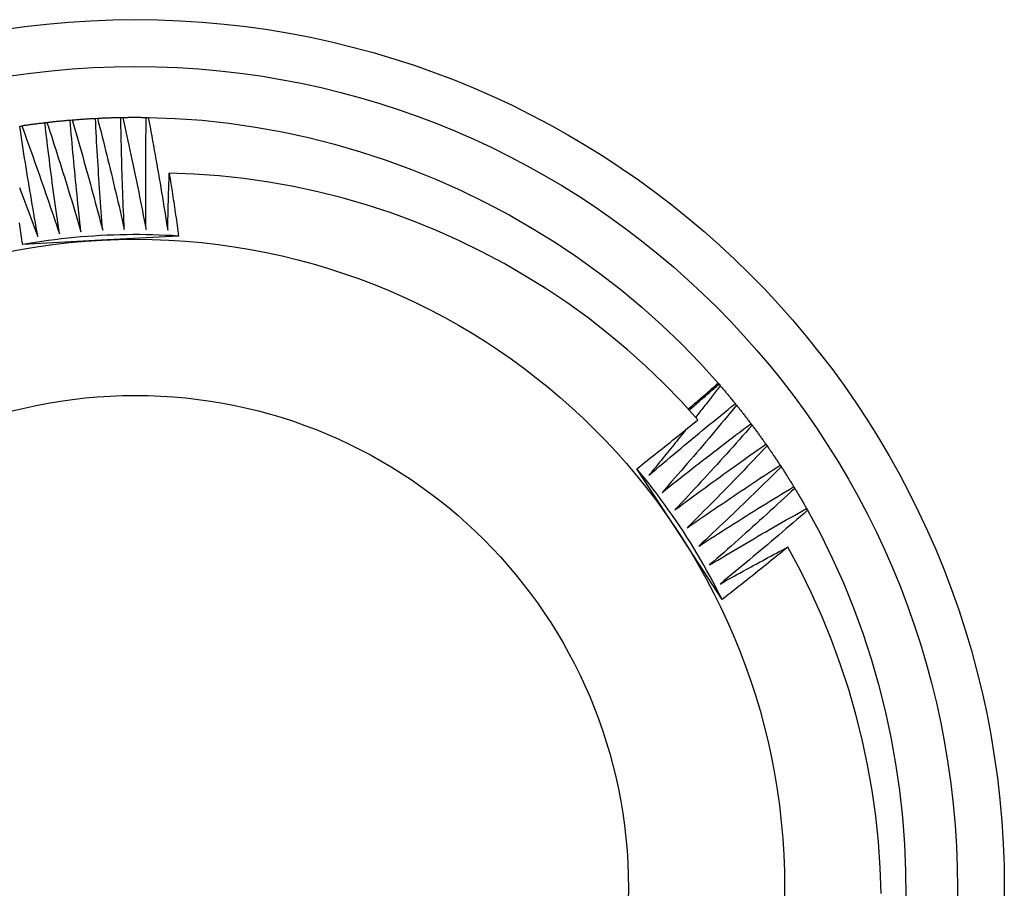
# Model space of a CAD drawing. Header units: inches. Extents: x 0 to 192, y -11 to 125.
# Tile 28 of 66: x 84.695 to 84.881, y 75.242 to 75.407. Entities that reach past the tile are written whole.
import ezdxf

# ---------------------------------------------------------------- set-up
doc = ezdxf.new("R2010")
doc.units = ezdxf.units.IN
doc.header["$LTSCALE"] = 11.537764
doc.header["$MEASUREMENT"] = 0
doc.layers.add('Visible Edges(ANSI)', color=7, linetype='Continuous', lineweight=25)
doc.layers.add('Visible Tangent Edges(ANSI)', color=7, linetype='Continuous', lineweight=25)

msp = doc.modelspace()

# ---------------------------------------------------------------- linework, layer by layer
at = {"layer": 'Visible Edges(ANSI)'}
for p, q in [((84.69985, 75.38726), (84.70024, 75.38731)), ((84.70462, 75.38775), (84.70501, 75.38778)), ((84.70941, 75.38807), (84.7098, 75.38809)), ((84.71421, 75.38824), (84.7146, 75.38825)), ((84.71901, 75.38826), (84.7194, 75.38825)), ((84.69509, 75.38662), (84.69548, 75.38668)), ((84.71048, 75.36503), (84.69566, 75.36424)), ((84.72514, 75.36582), (84.71048, 75.36503)), ((84.82712, 75.33798), (84.82727, 75.3378)), ((84.82728, 75.3378), (84.82753, 75.33751)), ((84.83035, 75.33412), (84.8306, 75.33382)), ((84.83331, 75.33034), (84.83354, 75.33003)), ((84.83614, 75.32646), (84.83636, 75.32615)), ((84.81985, 75.30938), (84.81175, 75.32182)), ((84.83884, 75.3225), (84.83905, 75.32217)), ((84.8414, 75.31844), (84.84161, 75.31811)), ((84.84384, 75.3143), (84.84403, 75.31397)), ((84.82786, 75.29708), (84.81985, 75.30938))]:
    msp.add_line(p, q, dxfattribs=at)
at = {"layer": 'Visible Edges(ANSI)', "flags": 128}
for points in [[(84.69548, 75.38668), (84.69566, 75.38671), (84.69584, 75.38673), (84.69602, 75.38676), (84.69621, 75.38678), (84.69639, 75.38681), (84.69657, 75.38684), (84.69675, 75.38686), (84.69693, 75.38689), (84.69712, 75.38691), (84.6973, 75.38694), (84.69748, 75.38696), (84.69766, 75.38699), (84.69784, 75.38701), (84.69803, 75.38703), (84.69821, 75.38706), (84.69839, 75.38708), (84.69857, 75.3871), (84.69876, 75.38713), (84.69894, 75.38715), (84.69912, 75.38717), (84.6993, 75.38719), (84.69949, 75.38722), (84.69967, 75.38724), (84.69985, 75.38726)], [(84.7026, 75.36624), (84.70248, 75.36711), (84.70235, 75.36798), (84.70222, 75.36886), (84.7021, 75.36973), (84.70198, 75.37061), (84.70185, 75.37148), (84.70173, 75.37236), (84.70161, 75.37323), (84.7015, 75.37411), (84.70138, 75.37499), (84.70126, 75.37586), (84.70115, 75.37674), (84.70103, 75.37761), (84.70092, 75.37849), (84.70081, 75.37937), (84.7007, 75.38024), (84.70059, 75.38112), (84.70048, 75.382), (84.70037, 75.38287), (84.70026, 75.38375), (84.70016, 75.38463), (84.70006, 75.38551), (84.69995, 75.38638), (84.69985, 75.38726)], [(84.70024, 75.38731), (84.70042, 75.38733), (84.7006, 75.38735), (84.70078, 75.38737), (84.70097, 75.38739), (84.70115, 75.38741), (84.70133, 75.38743), (84.70151, 75.38745), (84.7017, 75.38747), (84.70188, 75.38749), (84.70206, 75.38751), (84.70225, 75.38752), (84.70243, 75.38754), (84.70261, 75.38756), (84.70279, 75.38758), (84.70298, 75.3876), (84.70316, 75.38761), (84.70334, 75.38763), (84.70353, 75.38765), (84.70371, 75.38766), (84.70389, 75.38768), (84.70407, 75.3877), (84.70426, 75.38771), (84.70444, 75.38773), (84.70462, 75.38774)], [(84.70024, 75.38731), (84.70052, 75.38645), (84.7008, 75.38559), (84.70108, 75.38474), (84.70135, 75.38388), (84.70163, 75.38302), (84.70191, 75.38216), (84.70218, 75.3813), (84.70245, 75.38044), (84.70273, 75.37958), (84.703, 75.37872), (84.70327, 75.37786), (84.70354, 75.377), (84.7038, 75.37614), (84.70407, 75.37528), (84.70434, 75.37442), (84.7046, 75.37355), (84.70487, 75.37269), (84.70513, 75.37183), (84.70539, 75.37097), (84.70565, 75.3701), (84.70591, 75.36924), (84.70617, 75.36837), (84.70643, 75.36751), (84.70668, 75.36664)], [(84.70668, 75.36664), (84.70659, 75.36752), (84.70649, 75.3684), (84.70639, 75.36928), (84.7063, 75.37015), (84.7062, 75.37103), (84.70611, 75.37191), (84.70602, 75.37279), (84.70593, 75.37367), (84.70584, 75.37455), (84.70575, 75.37543), (84.70566, 75.37631), (84.70557, 75.37719), (84.70549, 75.37806), (84.7054, 75.37894), (84.70532, 75.37982), (84.70524, 75.3807), (84.70516, 75.38158), (84.70508, 75.38246), (84.705, 75.38334), (84.70492, 75.38422), (84.70485, 75.38511), (84.70477, 75.38599), (84.7047, 75.38687), (84.70462, 75.38775)], [(84.70501, 75.38778), (84.70519, 75.38779), (84.70538, 75.38781), (84.70556, 75.38782), (84.70574, 75.38784), (84.70593, 75.38785), (84.70611, 75.38787), (84.70629, 75.38788), (84.70648, 75.38789), (84.70666, 75.38791), (84.70684, 75.38792), (84.70703, 75.38793), (84.70721, 75.38794), (84.70739, 75.38796), (84.70758, 75.38797), (84.70776, 75.38798), (84.70794, 75.38799), (84.70813, 75.388), (84.70831, 75.38801), (84.70849, 75.38802), (84.70868, 75.38803), (84.70886, 75.38804), (84.70904, 75.38805), (84.70923, 75.38806), (84.70941, 75.38807)], [(84.70501, 75.38778), (84.70526, 75.38691), (84.70552, 75.38605), (84.70577, 75.38518), (84.70602, 75.38432), (84.70626, 75.38345), (84.70651, 75.38258), (84.70676, 75.38171), (84.707, 75.38085), (84.70725, 75.37998), (84.70749, 75.37911), (84.70773, 75.37824), (84.70797, 75.37737), (84.70821, 75.3765), (84.70845, 75.37563), (84.70869, 75.37476), (84.70892, 75.37389), (84.70916, 75.37302), (84.70939, 75.37215), (84.70963, 75.37128), (84.70986, 75.37041), (84.71009, 75.36953), (84.71032, 75.36866), (84.71055, 75.36779), (84.71078, 75.36691)], [(84.71078, 75.36691), (84.71071, 75.36779), (84.71064, 75.36867), (84.71057, 75.36956), (84.7105, 75.37044), (84.71044, 75.37132), (84.71037, 75.3722), (84.71031, 75.37308), (84.71025, 75.37396), (84.71019, 75.37484), (84.71013, 75.37572), (84.71007, 75.37661), (84.71001, 75.37749), (84.70996, 75.37837), (84.7099, 75.37925), (84.70985, 75.38013), (84.7098, 75.38101), (84.70974, 75.3819), (84.70969, 75.38278), (84.70964, 75.38366), (84.7096, 75.38454), (84.70955, 75.38543), (84.7095, 75.38631), (84.70946, 75.38719), (84.70941, 75.38807)], [(84.7098, 75.38809), (84.70998, 75.3881), (84.71017, 75.38811), (84.71035, 75.38812), (84.71053, 75.38813), (84.71072, 75.38814), (84.7109, 75.38814), (84.71109, 75.38815), (84.71127, 75.38816), (84.71145, 75.38817), (84.71164, 75.38817), (84.71182, 75.38818), (84.712, 75.38819), (84.71219, 75.38819), (84.71237, 75.3882), (84.71255, 75.3882), (84.71274, 75.38821), (84.71292, 75.38821), (84.71311, 75.38822), (84.71329, 75.38822), (84.71347, 75.38823), (84.71366, 75.38823), (84.71384, 75.38823), (84.71402, 75.38824), (84.71421, 75.38824)], [(84.7098, 75.38809), (84.71002, 75.38722), (84.71025, 75.38635), (84.71047, 75.38547), (84.71069, 75.3846), (84.71091, 75.38372), (84.71113, 75.38285), (84.71134, 75.38197), (84.71156, 75.3811), (84.71178, 75.38022), (84.71199, 75.37935), (84.7122, 75.37847), (84.71242, 75.37759), (84.71263, 75.37672), (84.71284, 75.37584), (84.71304, 75.37496), (84.71325, 75.37408), (84.71346, 75.37321), (84.71366, 75.37233), (84.71387, 75.37145), (84.71407, 75.37057), (84.71427, 75.36969), (84.71448, 75.36881), (84.71468, 75.36793), (84.71487, 75.36705)], [(84.71487, 75.36705), (84.71483, 75.36793), (84.71479, 75.36881), (84.71476, 75.3697), (84.71472, 75.37058), (84.71468, 75.37146), (84.71465, 75.37235), (84.71461, 75.37323), (84.71458, 75.37411), (84.71455, 75.37499), (84.71452, 75.37588), (84.71449, 75.37676), (84.71446, 75.37764), (84.71443, 75.37853), (84.71441, 75.37941), (84.71438, 75.38029), (84.71436, 75.38118), (84.71434, 75.38206), (84.71431, 75.38294), (84.71429, 75.38383), (84.71427, 75.38471), (84.71426, 75.38559), (84.71424, 75.38648), (84.71422, 75.38736), (84.71421, 75.38824)], [(84.7146, 75.38825), (84.71478, 75.38825), (84.71496, 75.38826), (84.71515, 75.38826), (84.71533, 75.38826), (84.71552, 75.38826), (84.7157, 75.38827), (84.71588, 75.38827), (84.71607, 75.38827), (84.71625, 75.38827), (84.71643, 75.38827), (84.71662, 75.38827), (84.7168, 75.38827), (84.71699, 75.38827), (84.71717, 75.38827), (84.71735, 75.38827), (84.71754, 75.38827), (84.71772, 75.38827), (84.7179, 75.38827), (84.71809, 75.38826), (84.71827, 75.38826), (84.71846, 75.38826), (84.71864, 75.38826), (84.71882, 75.38826), (84.71901, 75.38825)], [(84.7146, 75.38825), (84.71479, 75.38737), (84.71499, 75.38649), (84.71518, 75.38561), (84.71537, 75.38473), (84.71556, 75.38385), (84.71575, 75.38297), (84.71594, 75.38208), (84.71613, 75.3812), (84.71631, 75.38032), (84.7165, 75.37944), (84.71668, 75.37855), (84.71686, 75.37767), (84.71705, 75.37679), (84.71723, 75.3759), (84.71741, 75.37502), (84.71759, 75.37414), (84.71776, 75.37325), (84.71794, 75.37237), (84.71812, 75.37148), (84.71829, 75.3706), (84.71846, 75.36971), (84.71863, 75.36882), (84.71881, 75.36794), (84.71898, 75.36705)], [(84.71898, 75.36705), (84.71896, 75.36793), (84.71895, 75.36882), (84.71894, 75.3697), (84.71894, 75.37058), (84.71893, 75.37147), (84.71892, 75.37235), (84.71892, 75.37323), (84.71891, 75.37412), (84.71891, 75.375), (84.71891, 75.37589), (84.71891, 75.37677), (84.71891, 75.37765), (84.71891, 75.37854), (84.71892, 75.37942), (84.71892, 75.3803), (84.71892, 75.38119), (84.71893, 75.38207), (84.71894, 75.38295), (84.71895, 75.38384), (84.71896, 75.38472), (84.71897, 75.38561), (84.71898, 75.38649), (84.71899, 75.38737), (84.71901, 75.38826)], [(84.7194, 75.38825), (84.72449, 75.38807), (84.72958, 75.38771), (84.73464, 75.38716), (84.73969, 75.38643), (84.7447, 75.38553), (84.74968, 75.38445), (84.75462, 75.38319), (84.75952, 75.38177), (84.76436, 75.38018), (84.76915, 75.37842), (84.77388, 75.37651), (84.77853, 75.37443), (84.78312, 75.37219), (84.78763, 75.3698), (84.79205, 75.36726), (84.79638, 75.36457), (84.80061, 75.36173), (84.80475, 75.35875), (84.80878, 75.35563), (84.81269, 75.35237), (84.81649, 75.34897), (84.82016, 75.34544), (84.82371, 75.34178), (84.82712, 75.33798)], [(84.7194, 75.38825), (84.71956, 75.38736), (84.71973, 75.38648), (84.71989, 75.38559), (84.72005, 75.3847), (84.72021, 75.38382), (84.72037, 75.38293), (84.72053, 75.38204), (84.72069, 75.38115), (84.72085, 75.38027), (84.72101, 75.37938), (84.72116, 75.37849), (84.72131, 75.3776), (84.72147, 75.37671), (84.72162, 75.37582), (84.72177, 75.37493), (84.72192, 75.37404), (84.72207, 75.37315), (84.72221, 75.37226), (84.72236, 75.37137), (84.72251, 75.37048), (84.72265, 75.36959), (84.72279, 75.3687), (84.72293, 75.36781), (84.72307, 75.36692)], [(84.69854, 75.3657), (84.69838, 75.36657), (84.69823, 75.36744), (84.69807, 75.36831), (84.69792, 75.36918), (84.69777, 75.37005), (84.69762, 75.37092), (84.69747, 75.37179), (84.69732, 75.37266), (84.69717, 75.37353), (84.69703, 75.3744), (84.69688, 75.37527), (84.69674, 75.37614), (84.69659, 75.37702), (84.69645, 75.37789), (84.69631, 75.37876), (84.69617, 75.37963), (84.69603, 75.38051), (84.6959, 75.38138), (84.69576, 75.38225), (84.69562, 75.38312), (84.69549, 75.384), (84.69536, 75.38487), (84.69523, 75.38575), (84.69509, 75.38662)], [(84.69548, 75.38668), (84.69579, 75.38583), (84.6961, 75.38498), (84.6964, 75.38414), (84.69671, 75.38329), (84.69701, 75.38244), (84.69732, 75.38159), (84.69762, 75.38074), (84.69792, 75.37989), (84.69822, 75.37904), (84.69852, 75.37819), (84.69882, 75.37734), (84.69912, 75.37649), (84.69941, 75.37564), (84.69971, 75.37478), (84.7, 75.37393), (84.7003, 75.37308), (84.70059, 75.37222), (84.70088, 75.37137), (84.70117, 75.37051), (84.70146, 75.36966), (84.70175, 75.3688), (84.70203, 75.36795), (84.70232, 75.36709), (84.7026, 75.36624)], [(84.72307, 75.36692), (84.72308, 75.36737), (84.72309, 75.36782), (84.7231, 75.36827), (84.72311, 75.36872), (84.72312, 75.36916), (84.72313, 75.36961), (84.72314, 75.37006), (84.72315, 75.37051), (84.72316, 75.37096), (84.72317, 75.37141), (84.72319, 75.37186), (84.7232, 75.37231), (84.72321, 75.37276), (84.72322, 75.37321), (84.72324, 75.37366), (84.72325, 75.37411), (84.72326, 75.37456), (84.72328, 75.37501), (84.72329, 75.37545), (84.7233, 75.3759), (84.72332, 75.37635), (84.72333, 75.3768), (84.72335, 75.37725), (84.72336, 75.3777)], [(84.8233, 75.33109), (84.82013, 75.33458), (84.81683, 75.33796), (84.81342, 75.34123), (84.80989, 75.34439), (84.80626, 75.34742), (84.80252, 75.35033), (84.79868, 75.35311), (84.79475, 75.35575), (84.79073, 75.35826), (84.78664, 75.36062), (84.78247, 75.36284), (84.77823, 75.36491), (84.77391, 75.36684), (84.76954, 75.36861), (84.7651, 75.37024), (84.7606, 75.37171), (84.75605, 75.37302), (84.75145, 75.37418), (84.74682, 75.37517), (84.74217, 75.37601), (84.73749, 75.37668), (84.73279, 75.37718), (84.72808, 75.37752), (84.72336, 75.3777)], [(84.72336, 75.3777), (84.72344, 75.37721), (84.72352, 75.37671), (84.7236, 75.37622), (84.72367, 75.37572), (84.72375, 75.37523), (84.72383, 75.37473), (84.7239, 75.37424), (84.72398, 75.37374), (84.72405, 75.37325), (84.72413, 75.37275), (84.7242, 75.37226), (84.72428, 75.37176), (84.72435, 75.37127), (84.72442, 75.37077), (84.7245, 75.37028), (84.72457, 75.36978), (84.72464, 75.36929), (84.72471, 75.36879), (84.72479, 75.3683), (84.72486, 75.3678), (84.72493, 75.36731), (84.725, 75.36681), (84.72507, 75.36631), (84.72514, 75.36582)], [(84.69504, 75.37499), (84.69536, 75.37414), (84.69569, 75.3733), (84.69601, 75.37246), (84.69633, 75.37161), (84.69665, 75.37077), (84.69696, 75.36993), (84.69728, 75.36908), (84.6976, 75.36824), (84.69791, 75.36739), (84.69822, 75.36654), (84.69854, 75.3657)], [(84.69566, 75.36424), (84.69559, 75.36469), (84.69553, 75.36514), (84.69546, 75.36559), (84.6954, 75.36605), (84.69533, 75.3665), (84.69526, 75.36695), (84.6952, 75.3674), (84.69513, 75.36785), (84.69506, 75.36831)], [(84.72514, 75.36582), (84.72391, 75.36589), (84.72268, 75.36595), (84.72144, 75.366), (84.72021, 75.36604), (84.71898, 75.36607), (84.71775, 75.36608), (84.71651, 75.36608), (84.71528, 75.36607), (84.71405, 75.36604), (84.71281, 75.36601), (84.71158, 75.36596), (84.71035, 75.3659), (84.70912, 75.36582), (84.70789, 75.36574), (84.70666, 75.36564), (84.70543, 75.36553), (84.7042, 75.36541), (84.70298, 75.36528), (84.70175, 75.36513), (84.70053, 75.36497), (84.69931, 75.3648), (84.69809, 75.36462), (84.69687, 75.36443), (84.69565, 75.36422)], [(84.82148, 75.33312), (84.82172, 75.33332), (84.82195, 75.33352), (84.82219, 75.33372), (84.82242, 75.33393), (84.82266, 75.33413), (84.82289, 75.33433), (84.82313, 75.33453), (84.82337, 75.33473), (84.8236, 75.33494), (84.82384, 75.33514), (84.82407, 75.33534), (84.82431, 75.33554), (84.82454, 75.33575), (84.82478, 75.33595), (84.82501, 75.33615), (84.82525, 75.33636), (84.82548, 75.33656), (84.82571, 75.33676), (84.82595, 75.33697), (84.82618, 75.33717), (84.82642, 75.33737), (84.82665, 75.33758), (84.82689, 75.33778), (84.82712, 75.33798)], [(84.82166, 75.33292), (84.82189, 75.33313), (84.82212, 75.33333), (84.82236, 75.33354), (84.82259, 75.33374), (84.82282, 75.33395), (84.82306, 75.33415), (84.82329, 75.33435), (84.82353, 75.33456), (84.82376, 75.33476), (84.82399, 75.33496), (84.82423, 75.33517), (84.82446, 75.33537), (84.8247, 75.33557), (84.82493, 75.33578), (84.82516, 75.33598), (84.8254, 75.33618), (84.82563, 75.33639), (84.82587, 75.33659), (84.8261, 75.33679), (84.82634, 75.33699), (84.82657, 75.3372), (84.82681, 75.3374), (84.82704, 75.3376), (84.82728, 75.3378)], [(84.82753, 75.33751), (84.82734, 75.33726), (84.82715, 75.33701), (84.82695, 75.33676), (84.82676, 75.33652), (84.82657, 75.33627), (84.82637, 75.33602), (84.82618, 75.33577), (84.82599, 75.33552), (84.82579, 75.33528), (84.8256, 75.33503), (84.82541, 75.33478), (84.82521, 75.33453), (84.82502, 75.33428), (84.82483, 75.33404), (84.82463, 75.33379), (84.82444, 75.33354), (84.82424, 75.33329), (84.82405, 75.33305), (84.82386, 75.3328), (84.82366, 75.33255), (84.82347, 75.33231), (84.82327, 75.33206), (84.82308, 75.33181), (84.82288, 75.33157)], [(84.82753, 75.33751), (84.82765, 75.33737), (84.82777, 75.33723), (84.82789, 75.33709), (84.82801, 75.33695), (84.82813, 75.33681), (84.82825, 75.33667), (84.82836, 75.33653), (84.82848, 75.33639), (84.8286, 75.33625), (84.82872, 75.33611), (84.82884, 75.33597), (84.82895, 75.33583), (84.82907, 75.33569), (84.82919, 75.33554), (84.82931, 75.3354), (84.82942, 75.33526), (84.82954, 75.33512), (84.82966, 75.33498), (84.82977, 75.33483), (84.82989, 75.33469), (84.83, 75.33455), (84.83012, 75.33441), (84.83024, 75.33426), (84.83035, 75.33412)], [(84.81403, 75.32059), (84.8147, 75.32116), (84.81537, 75.32174), (84.81605, 75.32231), (84.81672, 75.32288), (84.8174, 75.32345), (84.81807, 75.32402), (84.81875, 75.32459), (84.81942, 75.32515), (84.8201, 75.32572), (84.82078, 75.32629), (84.82146, 75.32685), (84.82214, 75.32742), (84.82282, 75.32798), (84.8235, 75.32854), (84.82418, 75.3291), (84.82487, 75.32966), (84.82555, 75.33023), (84.82623, 75.33078), (84.82692, 75.33134), (84.8276, 75.3319), (84.82829, 75.33246), (84.82898, 75.33301), (84.82967, 75.33357), (84.83035, 75.33412)], [(84.8306, 75.33382), (84.83002, 75.33313), (84.82945, 75.33243), (84.82887, 75.33174), (84.82829, 75.33105), (84.82771, 75.33036), (84.82713, 75.32966), (84.82655, 75.32897), (84.82597, 75.32829), (84.82539, 75.3276), (84.82481, 75.32691), (84.82422, 75.32622), (84.82364, 75.32554), (84.82305, 75.32485), (84.82246, 75.32416), (84.82188, 75.32348), (84.82129, 75.3228), (84.8207, 75.32211), (84.82011, 75.32143), (84.81952, 75.32075), (84.81892, 75.32007), (84.81833, 75.31939), (84.81774, 75.31871), (84.81714, 75.31803), (84.81655, 75.31735)], [(84.8306, 75.33382), (84.83071, 75.33368), (84.83083, 75.33353), (84.83094, 75.33339), (84.83106, 75.33325), (84.83117, 75.3331), (84.83128, 75.33296), (84.8314, 75.33281), (84.83151, 75.33267), (84.83163, 75.33252), (84.83174, 75.33238), (84.83185, 75.33224), (84.83197, 75.33209), (84.83208, 75.33194), (84.83219, 75.3318), (84.8323, 75.33165), (84.83242, 75.33151), (84.83253, 75.33136), (84.83264, 75.33122), (84.83275, 75.33107), (84.83286, 75.33093), (84.83297, 75.33078), (84.83308, 75.33063), (84.83319, 75.33049), (84.83331, 75.33034)], [(84.81175, 75.32182), (84.81224, 75.3222), (84.81272, 75.32258), (84.81321, 75.32297), (84.81369, 75.32335), (84.81417, 75.32373), (84.81466, 75.32411), (84.81514, 75.3245), (84.81562, 75.32488), (84.81611, 75.32527), (84.81659, 75.32565), (84.81707, 75.32604), (84.81755, 75.32642), (84.81803, 75.32681), (84.81851, 75.3272), (84.819, 75.32758), (84.81948, 75.32797), (84.81996, 75.32836), (84.82043, 75.32875), (84.82091, 75.32914), (84.82139, 75.32953), (84.82187, 75.32991), (84.82235, 75.3303), (84.82283, 75.3307), (84.8233, 75.33109)], [(84.82102, 75.32923), (84.82074, 75.32886), (84.82045, 75.3285), (84.82016, 75.32814), (84.81987, 75.32778), (84.81958, 75.32742), (84.81929, 75.32706), (84.819, 75.3267), (84.81871, 75.32634), (84.81842, 75.32597), (84.81813, 75.32561), (84.81784, 75.32525), (84.81754, 75.32489), (84.81725, 75.32453), (84.81696, 75.32417), (84.81667, 75.32382), (84.81638, 75.32346), (84.81608, 75.3231), (84.81579, 75.32274), (84.8155, 75.32238), (84.8152, 75.32202), (84.81491, 75.32166), (84.81462, 75.3213), (84.81432, 75.32095), (84.81403, 75.32059)], [(84.81655, 75.31735), (84.81724, 75.3179), (84.81793, 75.31845), (84.81862, 75.319), (84.81931, 75.31955), (84.82001, 75.3201), (84.8207, 75.32065), (84.82139, 75.32119), (84.82209, 75.32174), (84.82278, 75.32228), (84.82348, 75.32282), (84.82418, 75.32337), (84.82488, 75.32391), (84.82558, 75.32445), (84.82628, 75.32499), (84.82698, 75.32553), (84.82768, 75.32607), (84.82838, 75.3266), (84.82908, 75.32714), (84.82978, 75.32768), (84.83049, 75.32821), (84.83119, 75.32874), (84.8319, 75.32928), (84.8326, 75.32981), (84.83331, 75.33034)], [(84.83354, 75.33003), (84.83294, 75.32936), (84.83235, 75.32868), (84.83175, 75.32801), (84.83115, 75.32734), (84.83054, 75.32666), (84.82994, 75.32599), (84.82934, 75.32532), (84.82874, 75.32465), (84.82813, 75.32398), (84.82753, 75.32331), (84.82692, 75.32265), (84.82631, 75.32198), (84.8257, 75.32131), (84.82509, 75.32065), (84.82448, 75.31998), (84.82387, 75.31932), (84.82326, 75.31866), (84.82265, 75.31799), (84.82204, 75.31733), (84.82142, 75.31667), (84.82081, 75.31601), (84.82019, 75.31535), (84.81957, 75.31469), (84.81896, 75.31403)], [(84.83354, 75.33003), (84.83365, 75.32988), (84.83376, 75.32974), (84.83387, 75.32959), (84.83398, 75.32944), (84.83409, 75.32929), (84.8342, 75.32915), (84.83431, 75.329), (84.83442, 75.32885), (84.83453, 75.3287), (84.83464, 75.32855), (84.83474, 75.32841), (84.83485, 75.32826), (84.83496, 75.32811), (84.83507, 75.32796), (84.83518, 75.32781), (84.83528, 75.32766), (84.83539, 75.32751), (84.8355, 75.32736), (84.8356, 75.32721), (84.83571, 75.32706), (84.83582, 75.32691), (84.83592, 75.32676), (84.83603, 75.32661), (84.83613, 75.32646)], [(84.81896, 75.31403), (84.81967, 75.31456), (84.82037, 75.31509), (84.82108, 75.31562), (84.82179, 75.31614), (84.8225, 75.31667), (84.82322, 75.31719), (84.82393, 75.31771), (84.82464, 75.31823), (84.82535, 75.31876), (84.82607, 75.31928), (84.82678, 75.31979), (84.8275, 75.32031), (84.82821, 75.32083), (84.82893, 75.32135), (84.82965, 75.32186), (84.83037, 75.32238), (84.83109, 75.32289), (84.83181, 75.3234), (84.83253, 75.32392), (84.83325, 75.32443), (84.83397, 75.32494), (84.83469, 75.32545), (84.83541, 75.32596), (84.83614, 75.32646)], [(84.83636, 75.32615), (84.83574, 75.32549), (84.83512, 75.32484), (84.8345, 75.32418), (84.83388, 75.32353), (84.83325, 75.32288), (84.83263, 75.32223), (84.83201, 75.32158), (84.83138, 75.32093), (84.83075, 75.32028), (84.83013, 75.31963), (84.8295, 75.31898), (84.82887, 75.31834), (84.82824, 75.31769), (84.82761, 75.31705), (84.82698, 75.3164), (84.82634, 75.31576), (84.82571, 75.31512), (84.82508, 75.31447), (84.82444, 75.31383), (84.82381, 75.31319), (84.82317, 75.31255), (84.82253, 75.31191), (84.8219, 75.31128), (84.82126, 75.31064)], [(84.83636, 75.32615), (84.83647, 75.326), (84.83657, 75.32585), (84.83668, 75.32569), (84.83678, 75.32554), (84.83689, 75.32539), (84.83699, 75.32524), (84.83709, 75.32509), (84.8372, 75.32494), (84.8373, 75.32479), (84.8374, 75.32463), (84.83751, 75.32448), (84.83761, 75.32433), (84.83771, 75.32418), (84.83782, 75.32403), (84.83792, 75.32387), (84.83802, 75.32372), (84.83812, 75.32357), (84.83823, 75.32342), (84.83833, 75.32326), (84.83843, 75.32311), (84.83853, 75.32296), (84.83863, 75.3228), (84.83873, 75.32265), (84.83883, 75.3225)], [(84.82786, 75.29708), (84.82731, 75.29818), (84.82675, 75.29928), (84.82618, 75.30037), (84.82559, 75.30146), (84.825, 75.30254), (84.82439, 75.30361), (84.82378, 75.30468), (84.82315, 75.30574), (84.82251, 75.3068), (84.82186, 75.30785), (84.8212, 75.30889), (84.82054, 75.30993), (84.81986, 75.31096), (84.81917, 75.31198), (84.81847, 75.31299), (84.81776, 75.314), (84.81704, 75.31501), (84.81631, 75.316), (84.81557, 75.31699), (84.81483, 75.31797), (84.81407, 75.31894), (84.8133, 75.31991), (84.81252, 75.32086), (84.81174, 75.32181)], [(84.82126, 75.31064), (84.82198, 75.31114), (84.82271, 75.31165), (84.82343, 75.31215), (84.82416, 75.31265), (84.82489, 75.31315), (84.82562, 75.31365), (84.82635, 75.31415), (84.82708, 75.31465), (84.82781, 75.31515), (84.82854, 75.31564), (84.82927, 75.31614), (84.83, 75.31663), (84.83073, 75.31713), (84.83147, 75.31762), (84.8322, 75.31811), (84.83294, 75.3186), (84.83367, 75.31909), (84.83441, 75.31958), (84.83514, 75.32007), (84.83588, 75.32056), (84.83662, 75.32104), (84.83736, 75.32153), (84.8381, 75.32201), (84.83884, 75.3225)], [(84.83905, 75.32217), (84.83841, 75.32154), (84.83777, 75.3209), (84.83712, 75.32027), (84.83648, 75.31964), (84.83584, 75.31901), (84.83519, 75.31838), (84.83455, 75.31775), (84.8339, 75.31712), (84.83325, 75.31649), (84.8326, 75.31587), (84.83195, 75.31524), (84.8313, 75.31461), (84.83065, 75.31399), (84.83, 75.31336), (84.82935, 75.31274), (84.8287, 75.31212), (84.82804, 75.3115), (84.82739, 75.31088), (84.82673, 75.31026), (84.82608, 75.30964), (84.82542, 75.30902), (84.82476, 75.3084), (84.8241, 75.30779), (84.82344, 75.30717)], [(84.83905, 75.32217), (84.83915, 75.32202), (84.83925, 75.32186), (84.83935, 75.32171), (84.83945, 75.32155), (84.83955, 75.3214), (84.83965, 75.32125), (84.83975, 75.32109), (84.83985, 75.32094), (84.83994, 75.32078), (84.84004, 75.32063), (84.84014, 75.32047), (84.84024, 75.32032), (84.84034, 75.32016), (84.84044, 75.32), (84.84053, 75.31985), (84.84063, 75.31969), (84.84073, 75.31954), (84.84082, 75.31938), (84.84092, 75.31922), (84.84102, 75.31907), (84.84111, 75.31891), (84.84121, 75.31875), (84.8413, 75.3186), (84.8414, 75.31844)], [(84.82344, 75.30717), (84.82418, 75.30765), (84.82493, 75.30813), (84.82567, 75.30861), (84.82641, 75.30909), (84.82716, 75.30956), (84.8279, 75.31004), (84.82864, 75.31051), (84.82939, 75.31099), (84.83014, 75.31146), (84.83088, 75.31193), (84.83163, 75.3124), (84.83238, 75.31287), (84.83313, 75.31334), (84.83388, 75.31381), (84.83463, 75.31428), (84.83538, 75.31474), (84.83613, 75.31521), (84.83688, 75.31567), (84.83763, 75.31614), (84.83839, 75.3166), (84.83914, 75.31706), (84.83989, 75.31752), (84.84065, 75.31798), (84.8414, 75.31844)], [(84.84161, 75.31811), (84.84094, 75.3175), (84.84028, 75.31689), (84.83962, 75.31627), (84.83896, 75.31566), (84.83829, 75.31505), (84.83763, 75.31445), (84.83696, 75.31384), (84.83629, 75.31323), (84.83562, 75.31263), (84.83496, 75.31202), (84.83429, 75.31142), (84.83362, 75.31081), (84.83295, 75.31021), (84.83227, 75.30961), (84.8316, 75.309), (84.83093, 75.3084), (84.83025, 75.3078), (84.82958, 75.30721), (84.8289, 75.30661), (84.82823, 75.30601), (84.82755, 75.30541), (84.82687, 75.30482), (84.82619, 75.30422), (84.82551, 75.30363)], [(84.84161, 75.31811), (84.8417, 75.31795), (84.8418, 75.3178), (84.84189, 75.31764), (84.84199, 75.31748), (84.84208, 75.31732), (84.84217, 75.31717), (84.84227, 75.31701), (84.84236, 75.31685), (84.84246, 75.31669), (84.84255, 75.31653), (84.84264, 75.31637), (84.84273, 75.31622), (84.84283, 75.31606), (84.84292, 75.3159), (84.84301, 75.31574), (84.8431, 75.31558), (84.8432, 75.31542), (84.84329, 75.31526), (84.84338, 75.3151), (84.84347, 75.31494), (84.84356, 75.31478), (84.84365, 75.31462), (84.84374, 75.31446), (84.84383, 75.3143)], [(84.82551, 75.30363), (84.82627, 75.30409), (84.82703, 75.30454), (84.82779, 75.30499), (84.82854, 75.30545), (84.8293, 75.3059), (84.83006, 75.30635), (84.83082, 75.3068), (84.83158, 75.30725), (84.83235, 75.3077), (84.83311, 75.30814), (84.83387, 75.30859), (84.83463, 75.30904), (84.8354, 75.30948), (84.83616, 75.30992), (84.83693, 75.31037), (84.83769, 75.31081), (84.83846, 75.31125), (84.83922, 75.31169), (84.83999, 75.31213), (84.84076, 75.31256), (84.84153, 75.313), (84.8423, 75.31344), (84.84307, 75.31387), (84.84384, 75.3143)], [(84.84403, 75.31397), (84.84335, 75.31338), (84.84266, 75.31279), (84.84198, 75.3122), (84.8413, 75.31161), (84.84061, 75.31102), (84.83993, 75.31044), (84.83924, 75.30985), (84.83856, 75.30927), (84.83787, 75.30868), (84.83718, 75.3081), (84.83649, 75.30752), (84.8358, 75.30694), (84.83511, 75.30635), (84.83442, 75.30577), (84.83373, 75.3052), (84.83304, 75.30462), (84.83234, 75.30404), (84.83165, 75.30346), (84.83095, 75.30289), (84.83026, 75.30231), (84.82956, 75.30174), (84.82886, 75.30117), (84.82817, 75.3006), (84.82747, 75.30002)], [(84.84403, 75.31397), (84.84645, 75.30948), (84.8487, 75.3049), (84.85078, 75.30025), (84.8527, 75.29553), (84.85445, 75.29075), (84.85603, 75.2859), (84.85744, 75.281), (84.85869, 75.27606), (84.85976, 75.27107), (84.86066, 75.26605), (84.86139, 75.26101), (84.86194, 75.25594), (84.86233, 75.25085), (84.86254, 75.24576), (84.86258, 75.24066)], [(84.82747, 75.30002), (84.828, 75.30032), (84.82853, 75.30062), (84.82906, 75.30091), (84.8296, 75.30121), (84.83013, 75.3015), (84.83066, 75.3018), (84.83119, 75.30209), (84.83173, 75.30239), (84.83226, 75.30268), (84.83279, 75.30297), (84.83333, 75.30326), (84.83386, 75.30356), (84.8344, 75.30385), (84.83493, 75.30414), (84.83547, 75.30443), (84.836, 75.30472), (84.83654, 75.30501), (84.83707, 75.3053), (84.83761, 75.30558), (84.83815, 75.30587), (84.83868, 75.30616), (84.83922, 75.30645), (84.83976, 75.30673), (84.84029, 75.30702)], [(84.84029, 75.30702), (84.83978, 75.3066), (84.83927, 75.30618), (84.83875, 75.30576), (84.83824, 75.30534), (84.83772, 75.30493), (84.83721, 75.30451), (84.83669, 75.30409), (84.83618, 75.30368), (84.83566, 75.30326), (84.83514, 75.30284), (84.83462, 75.30243), (84.83411, 75.30201), (84.83359, 75.3016), (84.83307, 75.30119), (84.83255, 75.30077), (84.83203, 75.30036), (84.83151, 75.29995), (84.83099, 75.29954), (84.83047, 75.29913), (84.82995, 75.29872), (84.82943, 75.29831), (84.82891, 75.2979), (84.82838, 75.29749), (84.82786, 75.29708)], [(84.85795, 75.2415), (84.85777, 75.24639), (84.85742, 75.25127), (84.85691, 75.25615), (84.85622, 75.26101), (84.85536, 75.26584), (84.85433, 75.27063), (84.85314, 75.27538), (84.85179, 75.28008), (84.85027, 75.28472), (84.84859, 75.28931), (84.84675, 75.29384), (84.84476, 75.29831), (84.8426, 75.3027), (84.84029, 75.30702)]]:
    msp.add_lwpolyline(points, dxfattribs=at)
at = {"layer": 'Visible Edges(ANSI)'}
for radius in [0.16424, 0.15538, 0.12272]:
    msp.add_circle((84.71697, 75.24249), radius, dxfattribs=at)
at = {"layer": 'Visible Tangent Edges(ANSI)'}
msp.add_circle((84.71697, 75.24249), 0.09319, dxfattribs=at)

doc.saveas('drawing.dxf')
